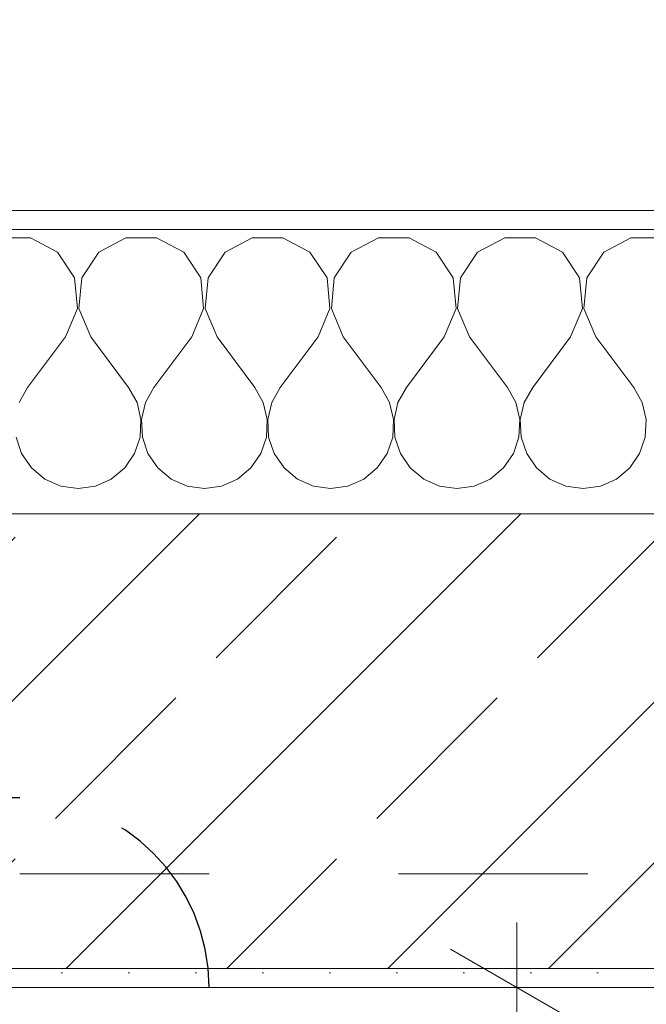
# Model space of a CAD drawing. Header units: metres. Extents: x -4 to 99, y -11 to 17.
# Tile 98 of 256: x 0.702 to 1.033, y 13.436 to 13.956. Entities that reach past the tile are written whole.
import ezdxf

# ---------------------------------------------------------------- set-up
doc = ezdxf.new("R2010")
doc.units = ezdxf.units.M
doc.header["$MEASUREMENT"] = 0
doc.linetypes.add('Punktlinie eng', pattern=[0.0375, 0.0125, -0.025])
doc.linetypes.add('Untersicht', pattern=[0.1, 0.075, -0.025])
for name, color, linetype in [('152 - Bemaßung_ Beschriftung.Ausbau', 7, 'Continuous'), ('208 - Marker.Detail', 7, 'Continuous'), ('603 - Struktur.Bodenplatte_ Decke Roh', 7, 'Continuous'), ('604 - Struktur.Wand Aussen', 7, 'Continuous'), ('650 - Abdeckung.Fußboden Aufbau', 7, 'Continuous'), ('Neubau_653 - Abdeckung.TB Verkofferung', 7, 'Continuous')]:
    doc.layers.add(name, color=color, linetype=linetype)
doc.styles.add('ERSTELLTER_STIL_2', font='txt')
doc.dimstyles.new('ERSTELLTER_STIL__1', dxfattribs={"dimtxt": 0.1, "dimasz": 0.0532, "dimexe": 0.18, "dimexo": 0.0625, "dimgap": 0, "dimtad": 1, "dimzin": 0, "dimdsep": 46, "dimtxsty": 'ERSTELLTER_STIL_2', "dimblk": 'ARROWHEAD_2', "dimblk1": 'ARROWHEAD_2', "dimblk2": 'ARROWHEAD_2', "dimcen": 0.09, "dimse1": 1, "dimse2": 1, "dimclrd": 7, "dimclre": 7, "dimclrt": 7, "dimazin": 0, "dimtfac": 1, "dimtdec": 4, "dimtmove": 0, "dimatfit": 3, "dimfxl": 1, "dimtolj": 1, "dimtzin": 0, "dimarcsym": 0})
doc.dimstyles.new('ERSTELLTER_STIL__2', dxfattribs={"dimtxt": 0.1, "dimasz": 0.0532, "dimexe": 0.18, "dimexo": 0.0625, "dimgap": 0, "dimtad": 1, "dimtih": 1, "dimtoh": 1, "dimzin": 0, "dimdsep": 46, "dimtxsty": 'ERSTELLTER_STIL_2', "dimblk": 'ARROWHEAD_2', "dimblk1": 'ARROWHEAD_2', "dimblk2": 'ARROWHEAD_2', "dimcen": 0.09, "dimse1": 1, "dimse2": 1, "dimclrd": 7, "dimclre": 7, "dimclrt": 7, "dimazin": 0, "dimtfac": 1, "dimtdec": 4, "dimtmove": 0, "dimatfit": 3, "dimfxl": 1, "dimtolj": 1, "dimtzin": 0, "dimarcsym": 0})
doc.dimstyles.new('ERSTELLTER_STIL__3', dxfattribs={"dimtxt": 0.1, "dimasz": 0.0532, "dimexe": 0.18, "dimexo": 0.0625, "dimgap": 0, "dimtad": 1, "dimtih": 1, "dimtoh": 1, "dimzin": 0, "dimdsep": 46, "dimtxsty": 'ERSTELLTER_STIL_2', "dimblk": 'ARROWHEAD_2', "dimblk1": 'ARROWHEAD_2', "dimblk2": 'ARROWHEAD_2', "dimcen": 0.09, "dimse1": 1, "dimse2": 1, "dimclrd": 7, "dimclre": 7, "dimclrt": 7, "dimazin": 0, "dimtfac": 1, "dimtdec": 4, "dimtmove": 2, "dimatfit": 3, "dimfxl": 1, "dimtolj": 1, "dimtzin": 0, "dimarcsym": 0})

# ---------------------------------------------------------------- blocks, each defined once
blk = doc.blocks.new('*X28')
at = {"layer": '604 - Struktur.Wand Aussen', "color": 7, "linetype": 'Continuous', "lineweight": 5}
for p, q in [((0.70812, 13.84066), (0.69188, 13.84066)), ((0.72243, 13.83299), (0.70812, 13.84066)), ((0.75855, 13.84066), (0.74424, 13.83299)), ((0.77479, 13.84066), (0.75855, 13.84066)), ((0.7891, 13.83299), (0.77479, 13.84066)), ((0.82521, 13.84066), (0.8109, 13.83299)), ((0.84145, 13.84066), (0.82521, 13.84066)), ((0.85576, 13.83299), (0.84145, 13.84066)), ((0.89188, 13.84066), (0.87757, 13.83299)), ((0.90812, 13.84066), (0.89188, 13.84066)), ((0.92243, 13.83299), (0.90812, 13.84066)), ((0.95855, 13.84066), (0.94424, 13.83299)), ((0.97479, 13.84066), (0.95855, 13.84066)), ((0.9891, 13.83299), (0.97479, 13.84066)), ((1.02521, 13.84066), (1.0109, 13.83299)), ((1.04145, 13.84066), (1.02521, 13.84066)), ((0.73142, 13.81947), (0.72243, 13.83299)), ((0.74424, 13.83299), (0.73525, 13.81947)), ((0.79808, 13.81947), (0.7891, 13.83299)), ((0.8109, 13.83299), (0.80192, 13.81947)), ((0.86475, 13.81947), (0.85576, 13.83299)), ((0.87757, 13.83299), (0.86858, 13.81947)), ((0.93142, 13.81947), (0.92243, 13.83299)), ((0.94424, 13.83299), (0.93525, 13.81947)), ((0.99808, 13.81947), (0.9891, 13.83299)), ((1.0109, 13.83299), (1.00192, 13.81947)), ((0.73295, 13.8033), (0.73142, 13.81947)), ((0.73525, 13.81947), (0.73371, 13.8033)), ((0.79962, 13.8033), (0.79808, 13.81947)), ((0.80192, 13.81947), (0.80038, 13.8033)), ((0.86629, 13.8033), (0.86475, 13.81947)), ((0.86858, 13.81947), (0.86705, 13.8033)), ((0.93295, 13.8033), (0.93142, 13.81947)), ((0.93525, 13.81947), (0.93371, 13.8033)), ((0.99962, 13.8033), (0.99808, 13.81947)), ((1.00192, 13.81947), (1.00038, 13.8033)), ((0.72667, 13.78833), (0.73295, 13.8033)), ((0.73371, 13.8033), (0.74, 13.78833)), ((0.79333, 13.78833), (0.79962, 13.8033)), ((0.80038, 13.8033), (0.80667, 13.78833)), ((0.86, 13.78833), (0.86629, 13.8033)), ((0.86705, 13.8033), (0.87333, 13.78833)), ((0.92667, 13.78833), (0.93295, 13.8033)), ((0.93371, 13.8033), (0.94, 13.78833)), ((0.99333, 13.78833), (0.99962, 13.8033)), ((1.00038, 13.8033), (1.00667, 13.78833)), ((0.72667, 13.78833), (0.70667, 13.76167)), ((0.74, 13.78833), (0.76, 13.76167)), ((0.79333, 13.78833), (0.77333, 13.76167)), ((0.80667, 13.78833), (0.82667, 13.76167)), ((0.86, 13.78833), (0.84, 13.76167)), ((0.87333, 13.78833), (0.89333, 13.76167)), ((0.92667, 13.78833), (0.90667, 13.76167)), ((0.94, 13.78833), (0.96, 13.76167)), ((0.99333, 13.78833), (0.97333, 13.76167)), ((1.00667, 13.78833), (1.02667, 13.76167)), ((0.70667, 13.76167), (0.70222, 13.75362)), ((0.76445, 13.75362), (0.76, 13.76167)), ((0.77333, 13.76167), (0.76888, 13.75362)), ((0.83112, 13.75362), (0.82667, 13.76167)), ((0.84, 13.76167), (0.83555, 13.75362)), ((0.89778, 13.75362), (0.89333, 13.76167)), ((0.90667, 13.76167), (0.90222, 13.75362)), ((0.96445, 13.75362), (0.96, 13.76167)), ((0.97333, 13.76167), (0.96888, 13.75362)), ((1.03112, 13.75362), (1.02667, 13.76167)), ((0.76653, 13.74466), (0.76445, 13.75362)), ((0.76888, 13.75362), (0.7668, 13.74466)), ((0.8332, 13.74466), (0.83112, 13.75362)), ((0.83555, 13.75362), (0.83347, 13.74466)), ((0.89987, 13.74466), (0.89778, 13.75362)), ((0.90222, 13.75362), (0.90013, 13.74466)), ((0.96653, 13.74466), (0.96445, 13.75362)), ((0.96888, 13.75362), (0.9668, 13.74466)), ((1.0332, 13.74466), (1.03112, 13.75362)), ((0.76609, 13.73547), (0.76653, 13.74466)), ((0.7668, 13.74466), (0.76725, 13.73547)), ((0.83275, 13.73547), (0.8332, 13.74466)), ((0.83347, 13.74466), (0.83391, 13.73547)), ((0.89942, 13.73547), (0.89987, 13.74466)), ((0.90013, 13.74466), (0.90058, 13.73547)), ((0.96609, 13.73547), (0.96653, 13.74466)), ((0.9668, 13.74466), (0.96725, 13.73547)), ((1.03275, 13.73547), (1.0332, 13.74466)), ((0.70058, 13.73547), (0.70352, 13.72676)), ((0.76315, 13.72676), (0.76609, 13.73547)), ((0.76725, 13.73547), (0.77019, 13.72676)), ((0.82981, 13.72676), (0.83275, 13.73547)), ((0.83391, 13.73547), (0.83685, 13.72676)), ((0.89648, 13.72676), (0.89942, 13.73547)), ((0.90058, 13.73547), (0.90352, 13.72676)), ((0.96315, 13.72676), (0.96609, 13.73547)), ((0.96725, 13.73547), (0.97019, 13.72676)), ((1.02981, 13.72676), (1.03275, 13.73547)), ((0.70352, 13.72676), (0.70873, 13.71918)), ((0.75794, 13.71918), (0.76315, 13.72676)), ((0.77019, 13.72676), (0.77539, 13.71918)), ((0.82461, 13.71918), (0.82981, 13.72676)), ((0.83685, 13.72676), (0.84206, 13.71918)), ((0.89127, 13.71918), (0.89648, 13.72676)), ((0.90352, 13.72676), (0.90873, 13.71918)), ((0.95794, 13.71918), (0.96315, 13.72676)), ((0.97019, 13.72676), (0.97539, 13.71918)), ((1.02461, 13.71918), (1.02981, 13.72676)), ((0.70873, 13.71918), (0.71581, 13.71331)), ((0.75086, 13.71331), (0.75794, 13.71918)), ((0.77539, 13.71918), (0.78248, 13.71331)), ((0.81752, 13.71331), (0.82461, 13.71918)), ((0.84206, 13.71918), (0.84914, 13.71331)), ((0.88419, 13.71331), (0.89127, 13.71918)), ((0.90873, 13.71918), (0.91581, 13.71331)), ((0.95086, 13.71331), (0.95794, 13.71918)), ((0.97539, 13.71918), (0.98248, 13.71331)), ((1.01752, 13.71331), (1.02461, 13.71918)), ((0.71581, 13.71331), (0.72422, 13.7096)), ((0.74244, 13.7096), (0.75086, 13.71331)), ((0.78248, 13.71331), (0.79089, 13.7096)), ((0.80911, 13.7096), (0.81752, 13.71331)), ((0.84914, 13.71331), (0.85756, 13.7096)), ((0.87578, 13.7096), (0.88419, 13.71331)), ((0.91581, 13.71331), (0.92422, 13.7096)), ((0.94244, 13.7096), (0.95086, 13.71331)), ((0.98248, 13.71331), (0.99089, 13.7096)), ((1.00911, 13.7096), (1.01752, 13.71331)), ((0.72422, 13.7096), (0.73333, 13.70833)), ((0.73333, 13.70833), (0.74244, 13.7096)), ((0.79089, 13.7096), (0.8, 13.70833)), ((0.8, 13.70833), (0.80911, 13.7096)), ((0.85756, 13.7096), (0.86667, 13.70833)), ((0.86667, 13.70833), (0.87578, 13.7096)), ((0.92422, 13.7096), (0.93333, 13.70833)), ((0.93333, 13.70833), (0.94244, 13.7096)), ((0.99089, 13.7096), (1, 13.70833)), ((1, 13.70833), (1.00911, 13.7096))]:
    blk.add_line(p, q, dxfattribs=at)
blk = doc.blocks.new('*D226')
at = {"layer": '152 - Bemaßung_ Beschriftung.Ausbau', "color": 7, "linetype": 'Continuous', "lineweight": 5}
for p, q in [((-0.165, 14.8025), (-0.165, 14.9075)), ((-0.015, 14.8025), (-0.015, 14.9075)), ((-0.14479, 14.89), (-0.18521, 14.82)), ((0.00521, 14.89), (-0.03521, 14.82)), ((-0.19923, 14.855), (-0.165, 14.855)), ((-0.165, 14.855), (-0.015, 14.855)), ((-0.015, 14.855), (1.12, 14.855))]:
    blk.add_line(p, q, dxfattribs=at)
at = {"layer": '152 - Bemaßung_ Beschriftung.Ausbau', "color": 7, "lineweight": 5, "insert": (-0.16514, 14.8645), "char_height": 0.1, "attachment_point": 7, "style": 'ERSTELLTER_STIL_2'}
blk.add_mtext('\\A1;{\\pql;\\fArial|b0|i0|c0|p38;15}', dxfattribs=at)
blk = doc.blocks.new('ARROWHEAD_2')
at = {"color": 0, "linetype": 'Continuous', "lineweight": 0}
for p, q in [((-0.3781, -0.655), (0.3781, 0.655)), ((0, 0), (-1, 0))]:
    blk.add_line(p, q, dxfattribs=at)
blk = doc.blocks.new('*D227')
at = {"layer": '152 - Bemaßung_ Beschriftung.Ausbau', "color": 7, "linetype": 'Continuous', "lineweight": 5}
for p, q in [((0.00521, 14.89), (-0.03521, 14.82)), ((1.14021, 14.89), (1.09979, 14.82)), ((-0.015, 14.855), (1.12, 14.855))]:
    blk.add_line(p, q, dxfattribs=at)
at = {"layer": '152 - Bemaßung_ Beschriftung.Ausbau', "color": 7, "lineweight": 5, "insert": (0.39443, 14.85559), "char_height": 0.1, "attachment_point": 7, "style": 'ERSTELLTER_STIL_2'}
blk.add_mtext('\\A1;{\\pql;\\fArial|b0|i0|c0|p38;1,13\\fArial|b0|i0|c0|p38;\\A1{\\H.66x;\\S5^  ;}}', dxfattribs=at)
blk = doc.blocks.new('*D228')
at = {"layer": '152 - Bemaßung_ Beschriftung.Ausbau', "color": 7, "linetype": 'Continuous', "lineweight": 5}
for p, q in [((1.12, 14.8025), (1.12, 14.9075)), ((3.52, 14.8025), (3.52, 14.9075)), ((1.14021, 14.89), (1.09979, 14.82)), ((3.54021, 14.89), (3.49979, 14.82)), ((-0.015, 14.855), (1.12, 14.855)), ((1.12, 14.855), (3.52, 14.855)), ((3.52, 14.855), (4.72, 14.855))]:
    blk.add_line(p, q, dxfattribs=at)
at = {"layer": '152 - Bemaßung_ Beschriftung.Ausbau', "color": 7, "lineweight": 5, "char_height": 0.1, "attachment_point": 7, "style": 'ERSTELLTER_STIL_2'}
for s, insert in [('\\A1;{\\pql;\\fArial|b0|i0|c0|p38;2,40}', (2.18697, 14.875)), ('\\A1;{\\pql;\\fArial|b0|i0|c0|p38;2,01}', (2.18697, 14.735))]:
    blk.add_mtext(s, dxfattribs=dict(at, insert=insert))
blk = doc.blocks.new('*D265')
at = {"layer": '152 - Bemaßung_ Beschriftung.Ausbau', "color": 7, "linetype": 'Continuous', "lineweight": 5}
for p, q in [((0.225, 15.3025), (0.225, 15.4075)), ((0.24521, 15.39), (0.20479, 15.32)), ((7.68023, 15.39), (7.63982, 15.32)), ((-0.015, 15.355), (0.225, 15.355)), ((0.225, 15.355), (7.66002, 15.355))]:
    blk.add_line(p, q, dxfattribs=at)
at = {"layer": '152 - Bemaßung_ Beschriftung.Ausbau', "color": 7, "lineweight": 5, "char_height": 0.1, "attachment_point": 7, "style": 'ERSTELLTER_STIL_2'}
for s, insert in [('\\A1;{\\pql;\\fArial|b0|i0|c0|p38;7,43\\fArial|b0|i0|c0|p38;\\A1{\\H.66x;\\S5^  ;}}', (3.70856, 15.35559)), ('\\A1;{\\pql;\\fArial|b0|i0|c0|p38;14}', (7.48802, 15.375))]:
    blk.add_mtext(s, dxfattribs=dict(at, insert=insert))
blk = doc.blocks.new('*D266')
at = {"layer": '152 - Bemaßung_ Beschriftung.Ausbau', "color": 7, "linetype": 'Continuous', "lineweight": 5}
for p, q in [((7.66002, 15.3025), (7.66002, 15.4075)), ((7.68023, 15.39), (7.63982, 15.32)), ((7.82023, 15.39), (7.77982, 15.32)), ((0.225, 15.355), (7.66002, 15.355)), ((7.66002, 15.355), (7.80002, 15.355))]:
    blk.add_line(p, q, dxfattribs=at)
blk = doc.blocks.new('*D300')
at = {"layer": '152 - Bemaßung_ Beschriftung.Ausbau', "color": 7, "linetype": 'Continuous', "lineweight": 5}
for p, q in [((0.67999, 15.8025), (0.67999, 15.9075)), ((3.97999, 15.8025), (3.97999, 15.9075)), ((0.7002, 15.89), (0.65978, 15.82)), ((4.0002, 15.89), (3.95978, 15.82)), ((0.37999, 15.855), (0.67999, 15.855)), ((0.67999, 15.855), (3.97999, 15.855)), ((3.97999, 15.855), (4.27999, 15.855))]:
    blk.add_line(p, q, dxfattribs=at)
at = {"layer": '152 - Bemaßung_ Beschriftung.Ausbau', "color": 7, "lineweight": 5, "insert": (2.19696, 15.875), "char_height": 0.1, "attachment_point": 7, "style": 'ERSTELLTER_STIL_2'}
blk.add_mtext('\\A1;{\\pql;\\fArial|b0|i0|c0|p38;3,30}', dxfattribs=at)
blk = doc.blocks.new('*D638')
at = {"layer": '152 - Bemaßung_ Beschriftung.Ausbau', "color": 7, "linetype": 'Continuous', "lineweight": 5}
for p, q in [((0.96499, 13.445), (0.96499, 13.47923)), ((0.99999, 13.42479), (0.92999, 13.46521)), ((1.01749, 13.445), (0.91249, 13.445)), ((0.96499, 12.68998), (0.96499, 13.445)), ((0.92999, 12.71019), (0.99999, 12.66978)), ((1.01749, 12.68998), (0.91249, 12.68998)), ((0.96499, 12.65575), (0.96499, 12.68998))]:
    blk.add_line(p, q, dxfattribs=at)
at = {"layer": '152 - Bemaßung_ Beschriftung.Ausbau', "color": 7, "lineweight": 5, "insert": (0.94663, 12.96656), "char_height": 0.1, "attachment_point": 7, "rotation": 90, "style": 'ERSTELLTER_STIL_2'}
blk.add_mtext('\\A1;{\\pql;\\fArial|b0|i0|c0|p38;75\\fArial|b0|i0|c0|p38;\\A1{\\H.66x;\\S5^  ;}}', dxfattribs=at)

msp = doc.modelspace()

# ---------------------------------------------------------------- hatches: boundary and pattern name
at = {"layer": '604 - Struktur.Wand Aussen', "linetype": 'Continuous', "lineweight": 0, "true_color": 0x000000}
h = msp.add_hatch(dxfattribs=at)
h.set_pattern_fill('Verputz_0001', color=18, style=0, pattern_type=2)
h.set_pattern_definition([(0, (0, 0), (0, 0.08660254), [0, -0.05]), (0, (0.025, 0.0433), (0, 0.08660254), [0, -0.05])])
h.paths.add_polyline_path([(-0.165, 13.855), (-0.165, 13.845), (1.21, 13.845), (1.21, 13.855)])
h = msp.add_hatch(dxfattribs=at)
h.set_pattern_fill('Beton__Stahlbeton_0001', color=18, style=0, pattern_type=2)
h.set_pattern_definition([(45, (0, 0), (-0.0848528, 0.0848528), []), (45, (-0.04243, 0.04243), (-0.0848528, 0.0848528), [0.09, -0.03])])
h.paths.add_polyline_path([(0.225, 13.695), (0.225, 13.455), (1.12, 13.455), (1.12, 13.505), (1.12, 13.575), (1.18, 13.575), (1.18, 13.695)])
h = msp.add_hatch(dxfattribs=at)
h.set_pattern_fill('Gips_0001', color=18, style=0, pattern_type=2)
h.set_pattern_definition([(45, (0, 0), (-0.01767767, 0.01767767), [0, -0.025])])
h.paths.add_polyline_path([(0.68999, 13.455), (0.68999, 13.445), (1.12, 13.445), (1.12, 13.455)])

# ---------------------------------------------------------------- linework, layer by layer
at = {"layer": '208 - Marker.Detail', "color": 30, "linetype": 'Punktlinie eng', "lineweight": 25, "true_color": 0xff6e00}
for p, q in [((0.70249, 13.545), (0.235, 13.545)), ((0.80249, 12.68998), (0.80249, 13.445))]:
    msp.add_line(p, q, dxfattribs=at)
msp.add_arc((0.70249, 13.445), 0.1, 0, 90, dxfattribs=at)
at = {"layer": '603 - Struktur.Bodenplatte_ Decke Roh', "color": 7, "linetype": 'Continuous', "lineweight": 18, "flags": 128}
msp.add_lwpolyline([(47.47999, 13.695), (14.77999, 13.695), (14.77999, 12.99998), (14.84, 12.99998), (14.84, 8.58498), (13.03, 8.58498), (13.03, 8.72498), (11.41, 8.72498), (11.41, 12.99998), (11.47999, 12.99998), (11.47999, 13.695), (-0.015, 13.695), (-0.015, 0.005)], dxfattribs=at)
at = {"layer": '604 - Struktur.Wand Aussen', "color": 7, "linetype": 'Continuous', "lineweight": 5}
msp.add_line((1.18, 13.845), (-0.025, 13.845), dxfattribs=at)
at = {"layer": '604 - Struktur.Wand Aussen', "color": 7, "linetype": 'Continuous', "lineweight": 13}
for p, q in [((1.18, 13.695), (0.225, 13.695)), ((0.225, 13.455), (1.12, 13.455))]:
    msp.add_line(p, q, dxfattribs=at)
at = {"layer": '604 - Struktur.Wand Aussen', "color": 7, "linetype": 'Continuous', "lineweight": 5, "flags": 128}
for points in [[(1.21, 13.855), (-0.175, 13.855)], [(0.68999, 13.445), (1.12, 13.445)]]:
    msp.add_lwpolyline(points, dxfattribs=at)
at = {"layer": '650 - Abdeckung.Fußboden Aufbau', "color": 7, "linetype": 'Continuous', "lineweight": 13, "flags": 128}
msp.add_lwpolyline([(7.81, 7.51), (7.66, 7.51), (7.66, 8.08998), (7.56999, 8.08998), (7.56999, 8.50998), (7.66002, 8.50998), (7.66002, 12.98998), (7.56999, 12.98998), (7.56999, 13.445), (4.28999, 13.445), (4.28999, 12.98998), (3.96999, 12.98998), (3.96999, 13.445), (0.69, 13.445), (0.68999, 12.98998), (0.36999, 12.98998), (0.36999, 13.445), (0.235, 13.445), (0.235, 8.50998)], dxfattribs=at)
at = {"layer": 'Neubau_653 - Abdeckung.TB Verkofferung', "color": 1, "linetype": 'Untersicht', "lineweight": 9}
msp.add_line((0.70249, 13.50498), (7.55002, 13.50498), dxfattribs=at)

# ---------------------------------------------------------------- block references
at = {"layer": '604 - Struktur.Wand Aussen', "color": 7, "lineweight": 18}
msp.add_blockref('*X28', (0, 0), dxfattribs=at)

# ---------------------------------------------------------------- dimensions: what is measured, and where the dimension line sits
at = {"layer": '152 - Bemaßung_ Beschriftung.Ausbau', "color": 7, "linetype": 'Continuous', "lineweight": 5}
for base, p1, p2, dimstyle, picture, middle in [((3.97999, 15.855), (0.67999, 12.99998), (3.97999, 12.99998), 'ERSTELLTER_STIL__2', '*D300', (2.32684, 15.925)), ((7.66002, 15.355), (0.225, 13.455), (7.66002, 10.74998), 'ERSTELLTER_STIL__2', '*D265', (3.9735, 15.425)), ((7.80002, 15.355), (7.66002, 10.74998), (7.80002, 10.74998), 'ERSTELLTER_STIL__2', '*D266', (7.56426, 15.425)), ((1.12, 14.855), (-0.015, 13.695), (1.12, 13.575), 'ERSTELLTER_STIL__2', '*D227', (0.6593704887, 14.9250000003)), ((3.52, 14.855), (1.12, 13.575), (3.52, 13.575), 'ERSTELLTER_STIL__2', '*D228', (2.31685, 14.925)), ((-0.015, 14.855), (-0.165, 13.845), (-0.015, 13.695), 'ERSTELLTER_STIL__3', '*D226', (-0.08891, 14.9145))]:
    dim = msp.add_linear_dim(base=base, p1=p1, p2=p2, dimstyle=dimstyle, dxfattribs=at)
    dim.commit()
    dim.dimension.update_dxf_attribs({"geometry": picture, "text_midpoint": middle, "dimtype": 160})
dim = msp.add_linear_dim(base=(0.96499, 13.445), p1=(0.70249, 12.68998), p2=(0.70249, 13.445), angle=90, dimstyle='ERSTELLTER_STIL__1', dxfattribs=at)
dim.commit()
dim.dimension.update_dxf_attribs({"geometry": '*D638', "text_midpoint": (0.89499, 13.17786), "dimtype": 160, "text_rotation": 90})

doc.saveas('drawing.dxf')
